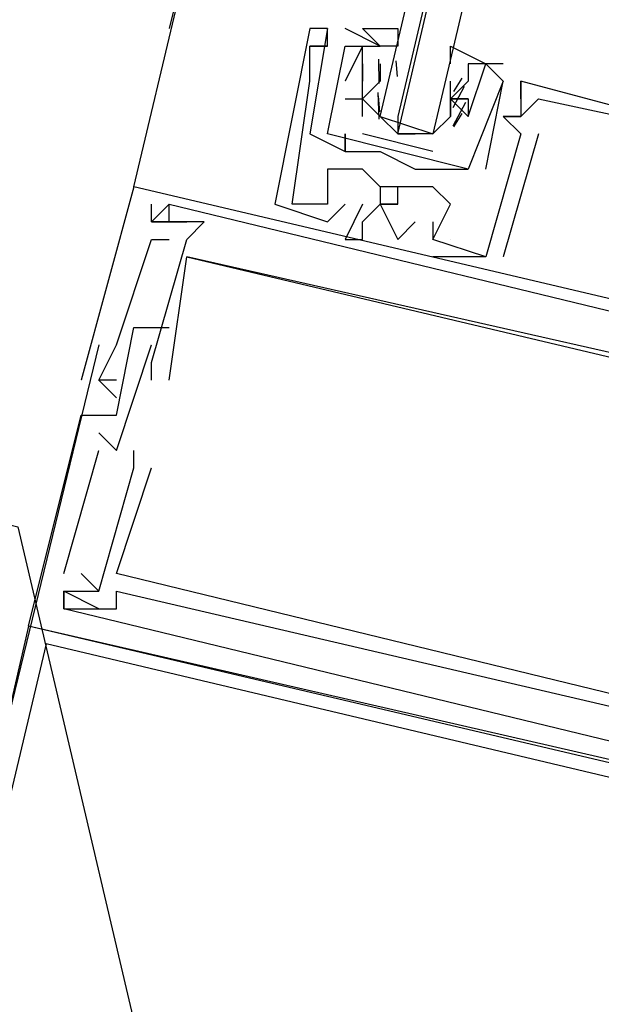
# Model space of a CAD drawing. Header units: feet. Extents: x -79 to 198, y -22 to 181.
# Tile 148 of 256: x 117.473 to 117.914, y 76.011 to 76.758. Entities that reach past the tile are written whole.
import ezdxf

# ---------------------------------------------------------------- set-up
doc = ezdxf.new("R2010")
doc.units = ezdxf.units.FT
doc.layers.add('A-AREA-UNIDAD', color=30, linetype='CONTINUOUS')
doc.layers.add('A-LINEA', color=7, linetype='CONTINUOUS')

msp = doc.modelspace()

# ---------------------------------------------------------------- linework, layer by layer
at = {"layer": 'A-AREA-UNIDAD'}
msp.add_lwpolyline([(66.752, 88.3733), (101.088, 80.2133), (101.408, 80.2133), (101.632, 80.48), (104, 79.9289), (104.352, 79.68), (104.24, 79.2889), (105.312, 79.2533), (117.472, 76.3733), (117.568, 75.9644), (118.96, 75.84), (129.568, 73.3689), (129.6, 73.12), (130.8, 76.7289), (132.288, 79.8933), (134.16, 82.8444), (137.952, 87.8044), (139.168, 89.8489)], dxfattribs=at)
at = {"layer": 'A-LINEA'}
for p, q in [((117.56, 76.6311), (119.2, 83.5778)), ((117.7067, 77.2311), (117.5867, 76.7511)), ((117.7067, 76.7511), (117.6933, 76.6711)), ((117.6933, 76.7511), (117.6933, 76.7511)), ((117.7067, 76.7511), (117.6933, 76.6711)), ((117.6933, 76.7511), (117.6933, 76.7511)), ((117.6933, 76.7511), (117.6933, 76.7511)), ((117.7067, 76.7511), (117.7067, 76.7511)), ((117.7067, 76.7511), (117.7067, 76.7511)), ((117.7067, 76.7511), (117.7067, 76.7511)), ((117.7067, 76.7511), (117.7067, 76.7511)), ((117.7067, 76.7511), (117.7067, 76.7511)), ((117.7467, 76.7378), (117.72, 76.7511)), ((117.72, 76.7511), (117.72, 76.7511)), ((117.7467, 76.7378), (117.72, 76.7511)), ((117.72, 76.7511), (117.72, 76.7511)), ((117.6933, 76.7378), (117.6933, 76.7378)), ((117.6933, 76.7378), (117.6933, 76.7378)), ((117.6933, 76.7378), (117.6933, 76.7378)), ((117.6933, 76.7378), (117.6933, 76.7378)), ((117.6933, 76.7378), (117.6933, 76.7378)), ((117.6933, 76.7378), (117.6933, 76.7378)), ((117.7067, 76.7378), (117.7067, 76.7378)), ((117.7067, 76.7378), (117.7067, 76.7378)), ((117.7067, 76.7378), (117.7067, 76.7378)), ((117.7067, 76.7378), (117.7067, 76.7378)), ((117.7067, 76.7378), (117.7067, 76.7378)), ((117.7067, 76.7378), (117.7067, 76.7378)), ((117.72, 76.7378), (117.72, 76.7378)), ((117.72, 76.7378), (117.72, 76.7378)), ((117.72, 76.7378), (117.72, 76.7378)), ((117.72, 76.7378), (117.72, 76.7378)), ((117.7333, 76.7378), (117.7333, 76.7378)), ((117.7333, 76.7378), (117.7333, 76.7378)), ((117.7467, 76.7378), (117.7467, 76.7378)), ((117.7467, 76.7378), (117.7467, 76.7378)), ((117.7459, 76.7094), (117.7456, 76.7277)), ((117.7599, 76.7147), (117.7588, 76.7265)), ((117.6933, 76.7244), (117.6933, 76.7244)), ((117.6933, 76.7244), (117.6933, 76.7244)), ((117.6933, 76.7244), (117.6933, 76.7244)), ((117.7333, 76.7244), (117.7333, 76.7244)), ((117.7333, 76.7244), (117.7333, 76.7244)), ((117.7333, 76.7244), (117.7333, 76.7244)), ((117.7333, 76.7244), (117.7333, 76.7244)), ((117.7467, 76.7244), (117.7467, 76.7244)), ((117.7467, 76.7244), (117.7467, 76.7111)), ((117.7467, 76.7244), (117.7467, 76.7244)), ((117.84, 76.7244), (117.8133, 76.7244)), ((117.8133, 76.7244), (117.8133, 76.7244)), ((117.84, 76.7244), (117.8133, 76.7244)), ((117.8133, 76.7244), (117.8133, 76.7244)), ((117.8267, 76.7244), (117.8267, 76.7244)), ((117.8267, 76.7244), (117.8267, 76.7244)), ((117.84, 76.7244), (117.84, 76.7244)), ((117.84, 76.7244), (117.84, 76.7244)), ((117.6933, 76.7111), (117.6933, 76.7111)), ((117.6933, 76.7111), (117.6933, 76.7111)), ((117.6933, 76.7111), (117.6933, 76.7111)), ((117.72, 76.7111), (117.72, 76.7111)), ((117.72, 76.7111), (117.72, 76.7111)), ((117.7333, 76.7111), (117.7333, 76.7111)), ((117.7333, 76.7111), (117.7333, 76.7111)), ((117.7333, 76.7111), (117.7333, 76.7111)), ((117.7333, 76.7111), (117.7333, 76.7111)), ((117.7333, 76.7111), (117.7333, 76.7111)), ((117.7333, 76.7111), (117.7333, 76.7111)), ((117.7467, 76.7111), (117.7467, 76.7111)), ((117.8, 76.7111), (117.8, 76.7111)), ((117.8, 76.6978), (117.8, 76.7111)), ((117.8, 76.7111), (117.8, 76.7111)), ((117.8, 76.7111), (117.8, 76.7111)), ((117.8085, 76.7133), (117.8023, 76.7032)), ((117.8133, 76.7111), (117.8133, 76.7111)), ((117.8133, 76.7111), (117.8133, 76.7111)), ((117.8267, 76.6444), (117.84, 76.7111)), ((117.8267, 76.6444), (117.84, 76.7111)), ((117.84, 76.7111), (117.84, 76.7111)), ((117.84, 76.7111), (117.84, 76.7111)), ((117.84, 76.7111), (117.84, 76.7111)), ((117.84, 76.7111), (117.84, 76.7111)), ((117.8533, 76.7111), (117.8533, 76.7111)), ((117.8533, 76.7111), (117.8533, 76.7111)), ((117.8533, 76.7111), (117.8533, 76.7111)), ((117.8533, 76.7111), (117.8533, 76.7111)), ((117.8533, 76.7111), (117.8533, 76.7111)), ((117.8533, 76.7111), (117.8533, 76.7111)), ((117.8103, 76.707), (117.8018, 76.6908)), ((117.72, 76.6978), (117.7333, 76.6978)), ((117.72, 76.6978), (117.72, 76.6978)), ((117.72, 76.6978), (117.7333, 76.6978)), ((117.72, 76.6978), (117.72, 76.6978)), ((117.7333, 76.6978), (117.7333, 76.6978)), ((117.7333, 76.6978), (117.7333, 76.6978)), ((117.7458, 76.6822), (117.7452, 76.7026)), ((117.7465, 76.688), (117.7455, 76.6999)), ((117.7467, 76.6978), (117.7467, 76.6978)), ((117.8, 76.6978), (117.8, 76.6978)), ((117.8, 76.6978), (117.8, 76.6978)), ((117.8, 76.6978), (117.8, 76.6978)), ((117.8, 76.6978), (117.8, 76.6978)), ((117.8133, 76.6978), (117.8133, 76.6978)), ((117.8133, 76.6978), (117.8133, 76.6978)), ((117.8533, 76.6978), (117.8533, 76.6978)), ((117.8533, 76.6978), (117.8533, 76.6978)), ((117.8533, 76.6978), (117.8533, 76.6978)), ((117.8667, 76.6978), (117.8667, 76.6978)), ((117.8667, 76.6978), (117.8667, 76.6978)), ((117.8667, 76.6978), (117.8667, 76.6978)), ((117.8113, 76.6949), (117.8017, 76.6769)), ((117.7467, 76.6844), (117.7467, 76.6844)), ((117.7867, 76.6844), (117.7867, 76.6844)), ((117.8, 76.6844), (117.8, 76.6844)), ((117.8, 76.6844), (117.8, 76.6844)), ((117.8085, 76.6867), (117.8023, 76.6765)), ((117.8133, 76.6844), (117.8133, 76.6844)), ((117.8133, 76.6844), (117.8133, 76.6844)), ((117.8133, 76.6844), (117.8133, 76.6844)), ((117.8133, 76.6844), (117.8133, 76.6844)), ((117.84, 76.6844), (117.84, 76.6844)), ((117.84, 76.6844), (117.84, 76.6844)), ((117.84, 76.6844), (117.84, 76.6844)), ((117.84, 76.6844), (117.84, 76.6844)), ((117.84, 76.6844), (117.84, 76.6844)), ((117.84, 76.6844), (117.84, 76.6844)), ((117.8533, 76.6844), (117.8533, 76.6844)), ((117.8533, 76.6844), (117.8533, 76.6844)), ((117.8533, 76.6844), (117.8533, 76.6844)), ((117.8533, 76.6844), (117.8533, 76.6844)), ((117.8533, 76.6844), (117.8533, 76.6844)), ((117.8533, 76.6844), (117.8533, 76.6844)), ((117.8533, 76.6844), (117.8533, 76.6844)), ((117.8533, 76.6844), (117.8533, 76.6844)), ((117.8533, 76.6844), (117.8533, 76.6844)), ((117.6933, 76.6711), (117.6933, 76.6711)), ((117.6933, 76.6711), (117.6933, 76.6711)), ((117.7067, 76.6711), (117.7067, 76.6711)), ((117.7067, 76.6711), (117.7067, 76.6711)), ((117.7067, 76.6711), (117.7067, 76.6711)), ((117.7067, 76.6711), (117.7067, 76.6711)), ((117.72, 76.6711), (117.72, 76.6711)), ((117.72, 76.6711), (117.72, 76.6711)), ((117.7867, 76.6578), (117.7333, 76.6711)), ((117.76, 76.6711), (117.7733, 76.6711)), ((117.8667, 76.6711), (117.84, 76.5778)), ((117.8667, 76.6711), (117.84, 76.5778)), ((117.8667, 76.6711), (117.84, 76.5778)), ((117.8533, 76.6711), (117.8533, 76.6711)), ((117.8533, 76.6711), (117.8533, 76.6711)), ((117.8533, 76.6711), (117.8533, 76.6711)), ((117.8533, 76.6711), (117.8533, 76.6711)), ((117.8533, 76.6711), (117.8533, 76.6711)), ((117.8533, 76.6711), (117.8533, 76.6711)), ((117.8667, 76.6711), (117.8667, 76.6711)), ((117.8667, 76.6711), (117.8667, 76.6711)), ((117.8667, 76.6711), (117.8667, 76.6711)), ((117.72, 76.6578), (117.72, 76.6578)), ((117.72, 76.6578), (117.72, 76.6578)), ((117.72, 76.6578), (117.72, 76.6578)), ((117.72, 76.6578), (117.72, 76.6578)), ((117.7333, 76.6578), (117.7333, 76.6578)), ((117.7333, 76.6578), (117.7333, 76.6578)), ((117.7467, 76.6578), (117.7467, 76.6578)), ((117.7467, 76.6578), (117.7467, 76.6578)), ((117.7067, 76.6444), (117.7067, 76.6444)), ((117.7067, 76.6444), (117.7067, 76.6444)), ((117.7067, 76.6444), (117.7067, 76.6444)), ((117.72, 76.6444), (117.72, 76.6444)), ((117.72, 76.6444), (117.72, 76.6444)), ((117.72, 76.6444), (117.72, 76.6444)), ((117.7333, 76.6444), (117.7333, 76.6444)), ((117.7333, 76.6444), (117.7333, 76.6444)), ((117.7333, 76.6444), (117.7333, 76.6444)), ((117.7733, 76.6444), (117.7733, 76.6444)), ((117.7733, 76.6444), (117.7733, 76.6444)), ((117.8, 76.6444), (117.8, 76.6444)), ((117.8, 76.6444), (117.8, 76.6444)), ((117.8133, 76.6444), (117.8133, 76.6444)), ((117.8133, 76.6444), (117.8133, 76.6444)), ((117.8267, 76.6444), (117.8267, 76.6444)), ((117.8267, 76.6444), (117.8267, 76.6444)), ((117.56, 76.6311), (117.56, 76.6311)), ((117.56, 76.6311), (117.56, 76.6311)), ((117.56, 76.6311), (117.56, 76.6311)), ((117.7467, 76.6311), (117.7467, 76.6311)), ((117.7467, 76.6311), (117.7467, 76.6311)), ((117.7467, 76.6311), (117.7467, 76.6311)), ((117.76, 76.6311), (117.76, 76.6311)), ((117.76, 76.6311), (117.76, 76.6311)), ((117.76, 76.6311), (117.76, 76.6311)), ((117.7733, 76.6311), (117.7733, 76.6311)), ((117.7733, 76.6311), (117.7733, 76.6311)), ((117.7733, 76.6311), (117.7733, 76.6311)), ((117.7867, 76.6311), (117.7867, 76.6311)), ((117.7867, 76.6311), (117.7867, 76.6311)), ((117.7867, 76.6311), (117.7867, 76.6311)), ((117.5867, 76.6178), (117.5867, 76.6178)), ((117.5867, 76.6178), (117.5867, 76.6178)), ((117.5867, 76.6178), (117.5867, 76.6178)), ((117.5867, 76.6178), (117.5867, 76.6178)), ((117.5867, 76.6178), (117.5867, 76.6178)), ((117.5867, 76.6178), (117.5867, 76.6178)), ((117.6667, 76.6178), (117.6667, 76.6178)), ((117.6667, 76.6178), (117.6667, 76.6178)), ((117.6667, 76.6178), (117.6667, 76.6178)), ((117.68, 76.6178), (117.68, 76.6178)), ((117.68, 76.6178), (117.68, 76.6178)), ((117.68, 76.6178), (117.68, 76.6178)), ((117.7067, 76.6178), (117.7067, 76.6178)), ((117.7067, 76.6178), (117.7067, 76.6178)), ((117.7067, 76.6178), (117.7067, 76.6178)), ((117.7067, 76.6178), (117.7067, 76.6178)), ((117.7067, 76.6178), (117.7067, 76.6178)), ((117.7067, 76.6178), (117.7067, 76.6178)), ((117.72, 76.6178), (117.72, 76.6178)), ((117.72, 76.6178), (117.72, 76.6178)), ((117.72, 76.6178), (117.72, 76.6178)), ((117.7333, 76.6178), (117.7333, 76.6178)), ((117.7333, 76.6178), (117.7333, 76.6178)), ((117.7333, 76.6178), (117.7333, 76.6178)), ((117.7467, 76.6178), (117.7467, 76.6178)), ((117.7467, 76.6178), (117.7467, 76.6178)), ((117.7467, 76.6178), (117.7467, 76.6178)), ((117.8, 76.6178), (117.8, 76.6178)), ((117.8, 76.6178), (117.8, 76.6178)), ((117.8, 76.6178), (117.8, 76.6178)), ((117.5733, 76.6044), (117.5733, 76.6044)), ((117.5733, 76.6044), (117.5733, 76.6044)), ((117.5733, 76.6044), (117.5733, 76.6044)), ((117.5733, 76.6044), (117.5733, 76.6044)), ((117.5733, 76.6044), (117.5733, 76.6044)), ((117.5733, 76.6044), (117.5733, 76.6044)), ((117.5867, 76.6044), (117.5867, 76.6044)), ((117.5867, 76.6044), (117.5867, 76.6044)), ((117.5867, 76.6044), (117.5867, 76.6044)), ((117.5867, 76.6044), (117.5867, 76.6044)), ((117.5867, 76.6044), (117.5867, 76.6044)), ((117.5867, 76.6044), (117.5867, 76.6044)), ((117.6, 76.6044), (117.6, 76.6044)), ((117.6, 76.6044), (117.6, 76.6044)), ((117.6, 76.6044), (117.6, 76.6044)), ((117.6133, 76.6044), (117.6133, 76.6044)), ((117.6133, 76.6044), (117.6133, 76.6044)), ((117.6133, 76.6044), (117.6133, 76.6044)), ((117.7067, 76.6044), (117.7067, 76.6044)), ((117.7067, 76.6044), (117.7067, 76.6044)), ((117.7067, 76.6044), (117.7067, 76.6044)), ((117.7333, 76.6044), (117.7333, 76.6044)), ((117.7333, 76.6044), (117.7333, 76.6044)), ((117.7333, 76.6044), (117.7333, 76.6044)), ((117.7733, 76.6044), (117.7733, 76.6044)), ((117.7733, 76.6044), (117.7733, 76.6044)), ((117.7733, 76.6044), (117.7733, 76.6044)), ((117.7867, 76.6044), (117.7867, 76.6044)), ((117.7867, 76.6044), (117.7867, 76.6044)), ((117.7867, 76.6044), (117.7867, 76.6044)), ((117.5733, 76.5911), (117.5733, 76.5911)), ((117.5733, 76.5911), (117.5733, 76.5911)), ((117.5733, 76.5911), (117.5733, 76.5911)), ((117.5867, 76.5911), (117.5867, 76.5911)), ((117.5867, 76.5911), (117.5867, 76.5911)), ((117.5867, 76.5911), (117.5867, 76.5911)), ((117.6, 76.5911), (117.6, 76.5911)), ((117.6, 76.5911), (117.6, 76.5911)), ((117.6, 76.5911), (117.6, 76.5911)), ((117.6, 76.5911), (117.6, 76.5911)), ((117.6, 76.5911), (117.6, 76.5911)), ((117.6, 76.5911), (117.6, 76.5911)), ((117.72, 76.5911), (117.72, 76.5911)), ((117.72, 76.5911), (117.72, 76.5911)), ((117.72, 76.5911), (117.72, 76.5911)), ((117.7333, 76.5911), (117.7333, 76.5911)), ((117.7333, 76.5911), (117.7333, 76.5911)), ((117.7333, 76.5911), (117.7333, 76.5911)), ((117.76, 76.5911), (117.76, 76.5911)), ((117.76, 76.5911), (117.76, 76.5911)), ((117.76, 76.5911), (117.76, 76.5911)), ((117.7867, 76.5911), (117.7867, 76.5911)), ((117.7867, 76.5911), (117.7867, 76.5911)), ((117.7867, 76.5911), (117.7867, 76.5911)), ((117.7867, 76.5911), (117.7867, 76.5911)), ((117.7867, 76.5911), (117.7867, 76.5911)), ((117.7867, 76.5911), (117.7867, 76.5911)), ((117.8, 76.5911), (117.8, 76.5911)), ((117.8, 76.5911), (117.8, 76.5911)), ((117.8, 76.5911), (117.8, 76.5911)), ((117.6, 76.5778), (117.6, 76.5778)), ((117.6, 76.5778), (117.6, 76.5778)), ((117.6, 76.5778), (117.6, 76.5778)), ((117.6, 76.5778), (117.6, 76.5778)), ((117.6, 76.5778), (117.6, 76.5778)), ((117.6, 76.5778), (117.6, 76.5778)), ((117.7867, 76.5778), (117.7867, 76.5778)), ((117.7867, 76.5778), (117.7867, 76.5778)), ((117.7867, 76.5778), (117.7867, 76.5778)), ((117.8267, 76.5778), (117.8267, 76.5778)), ((117.8267, 76.5778), (117.8267, 76.5778)), ((117.8267, 76.5778), (117.8267, 76.5778)), ((117.8267, 76.5778), (117.8267, 76.5778)), ((117.8267, 76.5778), (117.8267, 76.5778)), ((117.8267, 76.5778), (117.8267, 76.5778)), ((117.84, 76.5778), (117.84, 76.5778)), ((117.84, 76.5778), (117.84, 76.5778)), ((117.84, 76.5778), (117.84, 76.5778)), ((117.56, 76.5244), (117.56, 76.5244)), ((117.56, 76.5244), (117.56, 76.5244)), ((117.56, 76.5244), (117.56, 76.5244)), ((117.5733, 76.5244), (117.5733, 76.5244)), ((117.5733, 76.5244), (117.5733, 76.5244)), ((117.5733, 76.5244), (117.5733, 76.5244)), ((117.5733, 76.5244), (117.5733, 76.5244)), ((117.5733, 76.5244), (117.5733, 76.5244)), ((117.5733, 76.5244), (117.5733, 76.5244)), ((117.5867, 76.5244), (117.5867, 76.5244)), ((117.5867, 76.5244), (117.5867, 76.5244)), ((117.5867, 76.5244), (117.5867, 76.5244)), ((117.5333, 76.5111), (117.4133, 76.0178)), ((117.5467, 76.5111), (117.5467, 76.5111)), ((117.5467, 76.5111), (117.5467, 76.5111)), ((117.5467, 76.5111), (117.5467, 76.5111)), ((117.5733, 76.5111), (117.5733, 76.5111)), ((117.5733, 76.5111), (117.5733, 76.5111)), ((117.5733, 76.5111), (117.5733, 76.5111)), ((117.5733, 76.4978), (117.5733, 76.4978)), ((117.5733, 76.4978), (117.5733, 76.4978)), ((117.5733, 76.4978), (117.5733, 76.4978)), ((117.52, 76.4844), (117.52, 76.4844)), ((117.52, 76.4844), (117.52, 76.4844)), ((117.52, 76.4844), (117.52, 76.4844)), ((117.5333, 76.4844), (117.5467, 76.4711)), ((117.5333, 76.4844), (117.5333, 76.4844)), ((117.5333, 76.4844), (117.5333, 76.4844)), ((117.5333, 76.4844), (117.5467, 76.4711)), ((117.5333, 76.4844), (117.5333, 76.4844)), ((117.5333, 76.4844), (117.5333, 76.4844)), ((117.5333, 76.4844), (117.5467, 76.4711)), ((117.5333, 76.4844), (117.5333, 76.4844)), ((117.5333, 76.4844), (117.5333, 76.4844)), ((117.5467, 76.4844), (117.5467, 76.4844)), ((117.5467, 76.4844), (117.5467, 76.4844)), ((117.5467, 76.4844), (117.5467, 76.4844)), ((117.5733, 76.4844), (117.5733, 76.4844)), ((117.5733, 76.4844), (117.5733, 76.4844)), ((117.5733, 76.4844), (117.5733, 76.4844)), ((117.5867, 76.4844), (117.5867, 76.4844)), ((117.5867, 76.4844), (117.5867, 76.4844)), ((117.5867, 76.4844), (117.5867, 76.4844)), ((117.5467, 76.4711), (117.5467, 76.4711)), ((117.5467, 76.4711), (117.5467, 76.4711)), ((117.5467, 76.4711), (117.5467, 76.4711)), ((117.52, 76.4578), (117.52, 76.4578)), ((117.52, 76.4578), (117.52, 76.4578)), ((117.52, 76.4578), (117.52, 76.4578)), ((117.5467, 76.4578), (117.5467, 76.4578)), ((117.5467, 76.4578), (117.5467, 76.4578)), ((117.5467, 76.4578), (117.5467, 76.4578)), ((117.5333, 76.4444), (117.5333, 76.4444)), ((117.5333, 76.4444), (117.5333, 76.4444)), ((117.5333, 76.4444), (117.5333, 76.4444)), ((117.5067, 76.3378), (117.5333, 76.4311)), ((117.5067, 76.3378), (117.5333, 76.4311)), ((117.5067, 76.3378), (117.5333, 76.4311)), ((117.5333, 76.4311), (117.5333, 76.4311)), ((117.5333, 76.4311), (117.5333, 76.4311)), ((117.5333, 76.4311), (117.5333, 76.4311)), ((117.5467, 76.4311), (117.5467, 76.4311)), ((117.5467, 76.4311), (117.5467, 76.4311)), ((117.5467, 76.4311), (117.5467, 76.4311)), ((117.56, 76.4311), (117.56, 76.4311)), ((117.56, 76.4311), (117.56, 76.4311)), ((117.56, 76.4311), (117.56, 76.4311)), ((117.56, 76.4178), (117.56, 76.4178)), ((117.56, 76.4178), (117.56, 76.4178)), ((117.56, 76.4178), (117.56, 76.4178)), ((117.5733, 76.4178), (117.5733, 76.4178)), ((117.5733, 76.4178), (117.5733, 76.4178)), ((117.5733, 76.4178), (117.5733, 76.4178)), ((117.5067, 76.3378), (117.5067, 76.3378)), ((117.5067, 76.3378), (117.5067, 76.3378)), ((117.5067, 76.3378), (117.5067, 76.3378)), ((117.52, 76.3378), (117.52, 76.3378)), ((117.52, 76.3378), (117.52, 76.3378)), ((117.52, 76.3378), (117.52, 76.3378)), ((117.5467, 76.3378), (117.5467, 76.3378)), ((117.5467, 76.3378), (117.5467, 76.3378)), ((117.5467, 76.3378), (117.5467, 76.3378)), ((117.5067, 76.3244), (117.5067, 76.3244)), ((117.5067, 76.3244), (117.5067, 76.3244)), ((117.5067, 76.3244), (117.5067, 76.3244)), ((117.5067, 76.3244), (117.5067, 76.3244)), ((117.5067, 76.3244), (117.5067, 76.3244)), ((117.5067, 76.3244), (117.5067, 76.3244)), ((117.5333, 76.3244), (117.5333, 76.3244)), ((117.5333, 76.3244), (117.5333, 76.3244)), ((117.5333, 76.3244), (117.5333, 76.3244)), ((117.5333, 76.3244), (117.5333, 76.3244)), ((117.5333, 76.3244), (117.5333, 76.3244)), ((117.5333, 76.3244), (117.5333, 76.3244)), ((117.5467, 76.3244), (117.5467, 76.3244)), ((117.5467, 76.3244), (117.5467, 76.3244)), ((117.5467, 76.3244), (117.5467, 76.3244)), ((117.5067, 76.3111), (117.5067, 76.3111)), ((117.5067, 76.3111), (117.5067, 76.3111)), ((117.5067, 76.3111), (117.5067, 76.3111)), ((117.5067, 76.3111), (117.5067, 76.3111)), ((117.5067, 76.3111), (117.5067, 76.3111)), ((117.5067, 76.3111), (117.5067, 76.3111)), ((117.52, 76.3111), (117.52, 76.3111)), ((117.52, 76.3111), (117.52, 76.3111)), ((117.52, 76.3111), (117.52, 76.3111)), ((117.5333, 76.3111), (117.5333, 76.3111)), ((117.5333, 76.3111), (117.5333, 76.3111)), ((117.5333, 76.3111), (117.5333, 76.3111)), ((117.5467, 76.3111), (117.5467, 76.3111)), ((117.5467, 76.3111), (117.5467, 76.3111)), ((117.5467, 76.3111), (117.5467, 76.3111)), ((117.48, 76.2978), (117.48, 76.2978)), ((117.48, 76.2978), (117.48, 76.2978)), ((117.48, 76.2978), (117.48, 76.2978))]:
    msp.add_line(p, q, dxfattribs=at)
for points in [[(118.1867, 78.3644), (117.7867, 76.6711), (117.7733, 76.6711), (117.76, 76.6711), (118.16, 78.3778), (117.76, 76.6844), (117.76, 76.6711), (117.7467, 76.6844), (118.1467, 78.3778)], [(117.7867, 76.5911), (117.8, 76.6178), (117.7867, 76.6311), (117.7733, 76.6311), (117.76, 76.6311), (117.7467, 76.6311), (117.7333, 76.6444), (117.72, 76.6444), (117.7067, 76.6444), (117.7067, 76.6178), (117.68, 76.6178), (117.6933, 76.7111), (117.6933, 76.7244), (117.6933, 76.7378), (117.7067, 76.7378), (117.6933, 76.7378), (117.7067, 76.7378), (117.7067, 76.7511), (117.6933, 76.7511), (117.6667, 76.6178), (117.6667, 76.6178), (117.7067, 76.6044)], [(117.7867, 76.5911), (117.8, 76.6178), (117.7867, 76.6311), (117.7733, 76.6311), (117.76, 76.6311), (117.7467, 76.6311), (117.7333, 76.6444), (117.72, 76.6444), (117.7067, 76.6444), (117.7067, 76.6178), (117.68, 76.6178), (117.6933, 76.7111), (117.6933, 76.7244), (117.6933, 76.7378), (117.7067, 76.7378), (117.6933, 76.7378), (117.7067, 76.7378), (117.7067, 76.7511), (117.6933, 76.7511), (117.6667, 76.6178), (117.6667, 76.6178), (117.7067, 76.6044)], [(117.7867, 76.5911), (117.8, 76.6178), (117.7867, 76.6311), (117.7733, 76.6311), (117.76, 76.6311), (117.7467, 76.6311), (117.7333, 76.6444), (117.72, 76.6444), (117.7067, 76.6444), (117.7067, 76.6178), (117.68, 76.6178), (117.6933, 76.7111), (117.6933, 76.7244), (117.6933, 76.7378), (117.7067, 76.7378), (117.6933, 76.7378), (117.7067, 76.7378), (117.7067, 76.7511), (117.6933, 76.7511), (117.6667, 76.6178), (117.6667, 76.6178), (117.7067, 76.6044)], [(117.7333, 76.6844), (117.7333, 76.6978), (117.7333, 76.7111), (117.7333, 76.7244), (117.7333, 76.7378), (117.7467, 76.7378), (117.7333, 76.7511), (117.76, 76.7511), (117.76, 76.7378), (117.7467, 76.7378)], [(117.8133, 76.6444), (117.7067, 76.6711), (117.72, 76.7378), (117.7333, 76.7378), (117.72, 76.7111)], [(117.8133, 76.6444), (117.7067, 76.6711), (117.72, 76.7378), (117.7333, 76.7378), (117.72, 76.7111)], [(117.8, 76.7244), (117.8, 76.7378), (117.8267, 76.7244), (117.8133, 76.7244), (117.8133, 76.7111), (117.8, 76.6978), (117.8133, 76.6978), (117.8, 76.6978), (117.8, 76.6844), (117.7867, 76.6711)], [(117.7333, 76.7111), (117.7333, 76.7244), (117.7333, 76.7111), (117.7333, 76.7244)], [(117.7333, 76.7111), (117.7333, 76.7244), (117.7333, 76.7111), (117.7333, 76.7244)], [(117.8133, 76.6844), (117.8267, 76.7244), (117.84, 76.7111), (117.8133, 76.6444)], [(117.8133, 76.6844), (117.8267, 76.7244), (117.84, 76.7111), (117.8133, 76.6444)], [(117.7467, 76.7111), (117.7333, 76.6978), (117.7467, 76.6844), (117.7867, 76.6711), (117.8, 76.6844), (117.8, 76.6978)], [(118.0533, 76.6578), (117.8533, 76.7111), (117.8533, 76.6978), (117.8533, 76.7111), (117.8533, 76.6844), (117.84, 76.6844), (117.8533, 76.6844), (117.84, 76.6844), (117.8533, 76.6711), (117.8267, 76.5778), (117.7867, 76.5911)], [(118.0533, 76.6578), (117.8533, 76.7111), (117.8533, 76.6978), (117.8533, 76.7111), (117.8533, 76.6844), (117.84, 76.6844), (117.8533, 76.6844), (117.84, 76.6844), (117.8533, 76.6711), (117.8267, 76.5778), (117.7867, 76.5911)], [(118.0533, 76.6578), (117.8533, 76.7111), (117.8533, 76.6978), (117.8533, 76.7111), (117.8533, 76.6844), (117.84, 76.6844), (117.8533, 76.6844), (117.84, 76.6844), (117.8533, 76.6711), (117.8267, 76.5778), (117.7867, 76.5911)], [(117.8133, 76.7111), (117.8, 76.6978), (117.8133, 76.6978), (117.8133, 76.6844), (117.8, 76.6978), (117.8, 76.6844)], [(117.8133, 76.7111), (117.8, 76.6978), (117.8133, 76.6978), (117.8133, 76.6844), (117.8, 76.6978), (117.8, 76.6844)], [(117.8533, 76.6844), (117.8667, 76.6978), (118.0533, 76.6578), (118.0267, 76.5378), (117.9467, 76.5511), (117.96, 76.5511)], [(117.8533, 76.6844), (117.8667, 76.6978), (118.0533, 76.6578), (118.0267, 76.5378), (117.9467, 76.5511), (117.96, 76.5511)], [(117.8533, 76.6844), (117.8667, 76.6978), (118.0533, 76.6578), (118.0267, 76.5378), (117.9467, 76.5511), (117.96, 76.5511)], [(117.6933, 76.6711), (117.72, 76.6578), (117.72, 76.6711), (117.72, 76.6578), (117.7333, 76.6578), (117.7467, 76.6578), (117.7733, 76.6444), (117.8, 76.6444), (117.8133, 76.6444)], [(117.6933, 76.6711), (117.72, 76.6578), (117.72, 76.6711), (117.72, 76.6578), (117.7333, 76.6578), (117.7467, 76.6578), (117.7733, 76.6444), (117.8, 76.6444), (117.8133, 76.6444)], [(118.2267, 76.4711), (118.24, 76.4711), (117.56, 76.6311), (117.52, 76.4844)], [(118.2267, 76.4711), (118.24, 76.4711), (117.56, 76.6311), (117.52, 76.4844)], [(118.2267, 76.4711), (118.24, 76.4711), (117.56, 76.6311), (117.52, 76.4844)], [(117.76, 76.6178), (117.76, 76.6311), (117.7467, 76.6311), (117.7467, 76.6178), (117.76, 76.6178), (117.7467, 76.6178), (117.76, 76.6178), (117.7467, 76.6178)], [(117.76, 76.6178), (117.76, 76.6311), (117.7467, 76.6311), (117.7467, 76.6178), (117.76, 76.6178), (117.7467, 76.6178), (117.76, 76.6178), (117.7467, 76.6178)], [(117.76, 76.6178), (117.76, 76.6311), (117.7467, 76.6311), (117.7467, 76.6178), (117.76, 76.6178), (117.7467, 76.6178), (117.76, 76.6178), (117.7467, 76.6178)], [(117.5733, 76.4844), (117.5733, 76.4978), (117.6, 76.5911), (117.6133, 76.6044), (117.5867, 76.6044), (117.5867, 76.6178), (117.5733, 76.6044), (117.6, 76.6044)], [(117.5867, 76.6044), (117.5733, 76.6044), (117.5733, 76.6178)], [(117.5733, 76.4844), (117.5733, 76.4978), (117.6, 76.5911), (117.6133, 76.6044), (117.5867, 76.6044), (117.5867, 76.6178), (117.5733, 76.6044), (117.6, 76.6044)], [(117.5867, 76.6044), (117.5733, 76.6044), (117.5733, 76.6178)], [(117.5733, 76.4844), (117.5733, 76.4978), (117.6, 76.5911), (117.6133, 76.6044), (117.5867, 76.6044), (117.5867, 76.6178), (117.5733, 76.6044), (117.6, 76.6044)], [(117.5867, 76.6044), (117.5733, 76.6044), (117.5733, 76.6178)], [(117.5867, 76.6178), (118.0267, 76.5111), (118.0267, 76.4978), (118.0133, 76.4978), (118.0133, 76.4844), (118.0267, 76.4844), (118.04, 76.5111), (118.12, 76.4978)], [(117.5867, 76.6178), (118.0267, 76.5111), (118.0267, 76.4978), (118.0133, 76.4978), (118.0133, 76.4844), (118.0267, 76.4844), (118.04, 76.5111), (118.12, 76.4978)], [(117.5867, 76.6178), (118.0267, 76.5111), (118.0267, 76.4978), (118.0133, 76.4978), (118.0133, 76.4844), (118.0267, 76.4844), (118.04, 76.5111), (118.12, 76.4978)], [(117.72, 76.6178), (117.72, 76.6178), (117.7067, 76.6044)], [(117.72, 76.6178), (117.72, 76.6178), (117.7067, 76.6044)], [(117.72, 76.6178), (117.72, 76.6178), (117.7067, 76.6044)], [(117.7333, 76.6178), (117.72, 76.5911), (117.7333, 76.5911), (117.7333, 76.6044), (117.7467, 76.6178), (117.7467, 76.6178), (117.76, 76.5911), (117.7733, 76.6044), (117.7733, 76.6044)], [(117.7333, 76.6178), (117.72, 76.5911), (117.7333, 76.5911), (117.7333, 76.6044), (117.7467, 76.6178), (117.7467, 76.6178), (117.76, 76.5911), (117.7733, 76.6044), (117.7733, 76.6044)], [(117.7333, 76.6178), (117.72, 76.5911), (117.7333, 76.5911), (117.7333, 76.6044), (117.7467, 76.6178), (117.7467, 76.6178), (117.76, 76.5911), (117.7733, 76.6044), (117.7733, 76.6044)], [(117.7867, 76.6044), (117.7867, 76.5911), (117.7867, 76.5911)], [(117.7867, 76.6044), (117.7867, 76.5911), (117.7867, 76.5911)], [(117.7867, 76.6044), (117.7867, 76.5911), (117.7867, 76.5911)], [(117.5467, 76.4844), (117.5333, 76.4844), (117.5467, 76.5111), (117.5733, 76.5911), (117.5867, 76.5911)], [(117.5467, 76.4844), (117.5333, 76.4844), (117.5467, 76.5111), (117.5733, 76.5911), (117.5867, 76.5911)], [(117.5467, 76.4844), (117.5333, 76.4844), (117.5467, 76.5111), (117.5733, 76.5911), (117.5867, 76.5911)], [(117.5867, 76.4844), (117.6, 76.5778), (118.1067, 76.4578), (118.08, 76.3778)], [(117.5867, 76.4844), (117.6, 76.5778), (118.1067, 76.4578), (118.08, 76.3778)], [(117.5867, 76.4844), (117.6, 76.5778), (118.1067, 76.4578), (118.08, 76.3778)], [(118.12, 76.4844), (118.1067, 76.4711), (118.0133, 76.4844), (118.0133, 76.4978), (118.0267, 76.4978), (118.0133, 76.5111), (118.0133, 76.4844), (117.6, 76.5778)], [(118.12, 76.4844), (118.1067, 76.4711), (118.0133, 76.4844), (118.0133, 76.4978), (118.0267, 76.4978), (118.0133, 76.5111), (118.0133, 76.4844), (117.6, 76.5778)], [(118.12, 76.4844), (118.1067, 76.4711), (118.0133, 76.4844), (118.0133, 76.4978), (118.0267, 76.4978), (118.0133, 76.5111), (118.0133, 76.4844), (117.6, 76.5778)], [(117.8267, 76.5778), (117.8267, 76.5778), (117.7867, 76.5778)], [(117.8267, 76.5778), (117.8267, 76.5778), (117.7867, 76.5778)], [(117.8267, 76.5778), (117.8267, 76.5778), (117.7867, 76.5778)], [(118.1467, 76.1511), (118.16, 76.1511), (118.16, 76.1378), (117.48, 76.2978), (117.52, 76.4578), (117.5467, 76.4578), (117.56, 76.5244), (117.5733, 76.5244), (117.5867, 76.5244)], [(118.1467, 76.1511), (118.16, 76.1511), (118.16, 76.1378), (117.48, 76.2978), (117.52, 76.4578), (117.5467, 76.4578), (117.56, 76.5244), (117.5733, 76.5244), (117.5867, 76.5244)], [(118.1467, 76.1511), (118.16, 76.1511), (118.16, 76.1378), (117.48, 76.2978), (117.52, 76.4578), (117.5467, 76.4578), (117.56, 76.5244), (117.5733, 76.5244), (117.5867, 76.5244)], [(117.5333, 76.4444), (117.5467, 76.4311), (117.5733, 76.5111)], [(117.5333, 76.4444), (117.5467, 76.4311), (117.5733, 76.5111)], [(117.5333, 76.4444), (117.5467, 76.4311), (117.5733, 76.5111)], [(117.5333, 76.3244), (117.56, 76.4178), (117.56, 76.4311)], [(117.5333, 76.3244), (117.56, 76.4178), (117.56, 76.4311)], [(117.5333, 76.3244), (117.56, 76.4178), (117.56, 76.4311)], [(118.08, 76.2978), (118.0667, 76.3111), (118.0667, 76.3111), (118.04, 76.2178), (117.5467, 76.3378), (117.5733, 76.4178)], [(118.08, 76.2978), (118.0667, 76.3111), (118.0667, 76.3111), (118.04, 76.2178), (117.5467, 76.3378), (117.5733, 76.4178)], [(118.08, 76.2978), (118.0667, 76.3111), (118.0667, 76.3111), (118.04, 76.2178), (117.5467, 76.3378), (117.5733, 76.4178)], [(117.9467, 76.2044), (117.5067, 76.3111), (117.5067, 76.3244), (117.5333, 76.3244), (117.52, 76.3378)], [(117.9467, 76.2044), (117.5067, 76.3111), (117.5067, 76.3244), (117.5333, 76.3244), (117.52, 76.3378)], [(117.9467, 76.2044), (117.5067, 76.3111), (117.5067, 76.3244), (117.5333, 76.3244), (117.52, 76.3378)], [(117.5333, 76.3111), (117.5067, 76.3244), (117.5067, 76.3111), (117.52, 76.3111), (117.5467, 76.3111), (117.5467, 76.3244), (117.9467, 76.2311), (117.9467, 76.2178), (117.96, 76.2178), (117.9467, 76.2178), (117.96, 76.2311), (118.0533, 76.2044)], [(117.5333, 76.3111), (117.5067, 76.3244), (117.5067, 76.3111), (117.52, 76.3111), (117.5467, 76.3111), (117.5467, 76.3244), (117.9467, 76.2311), (117.9467, 76.2178), (117.96, 76.2178), (117.9467, 76.2178), (117.96, 76.2311), (118.0533, 76.2044)], [(117.5333, 76.3111), (117.5067, 76.3244), (117.5067, 76.3111), (117.52, 76.3111), (117.5467, 76.3111), (117.5467, 76.3244), (117.9467, 76.2311), (117.9467, 76.2178), (117.96, 76.2178), (117.9467, 76.2178), (117.96, 76.2311), (118.0533, 76.2044)], [(117.2933, 75.4844), (118.1067, 75.2978), (118.2933, 76.1111), (117.48, 76.2978), (117.2933, 75.4844)], [(117.3067, 75.4978), (118.0933, 75.3111), (118.28, 76.0978), (117.4933, 76.2844), (117.3067, 75.4978)]]:
    msp.add_lwpolyline(points, dxfattribs=at)

doc.saveas('drawing.dxf')
